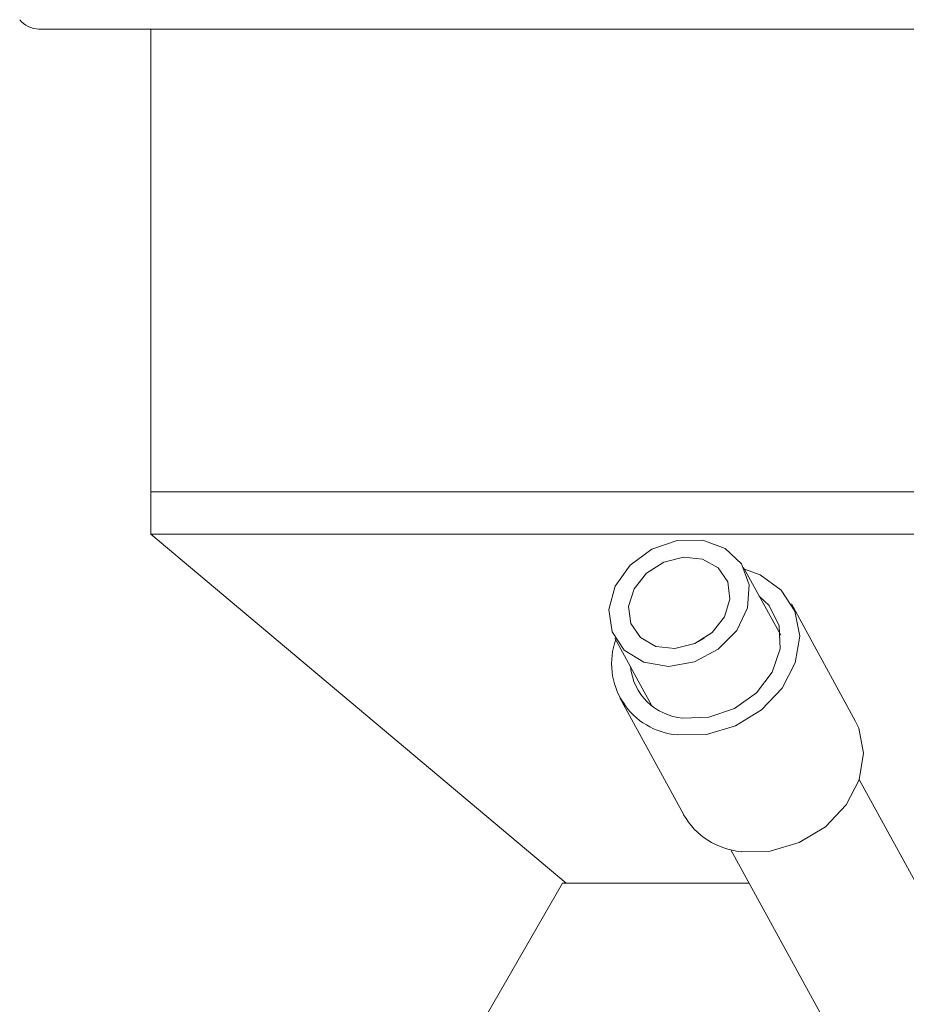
# Model space of a CAD drawing. Header units: inches. Extents: x -4.1 to 22.6, y -10.2 to 17.8.
# Tile 11 of 142: x -2.4 to -1.3, y -2.2 to -0.9. Entities that reach past the tile are written whole.
import ezdxf

# ---------------------------------------------------------------- set-up
doc = ezdxf.new("R2010")
doc.units = ezdxf.units.IN
doc.header["$MEASUREMENT"] = 0

msp = doc.modelspace()

# ---------------------------------------------------------------- linework, layer by layer
at = {"color": 7, "linetype": 'Continuous', "lineweight": 15}
for p, q in [((0.3336, -0.9421), (-2.3895, -0.9421)), ((-2.2465, -0.9421), (-2.2465, -1.5332)), ((-2.2465, -1.5332), (-2.2465, -1.5876)), ((-2.2465, -1.5332), (0.1905, -1.5332)), ((-2.2465, -1.5332), (0.1647, -1.5332)), ((-2.2465, -1.5876), (-1.7155, -2.0332)), ((0.1647, -1.5876), (-2.2465, -1.5876)), ((-1.4413, -1.7167), (-1.4887, -1.6302)), ((-1.3459, -1.8259), (-1.4276, -1.6767)), ((-1.6531, -1.7202), (-1.6058, -1.8068)), ((-1.5387, -1.7205), (-1.5501, -1.7267)), ((-1.6469, -1.7967), (-1.5652, -1.9459)), ((-1.1957, -2.166), (-1.3408, -1.9008)), ((-1.5049, -1.9906), (-1.3455, -2.2818)), ((-1.72, -2.0332), (-1.8255, -2.2159)), ((-1.72, -2.0332), (-1.4816, -2.0332))]:
    msp.add_line(p, q, dxfattribs=at)
at = {"color": 7, "linetype": 'Continuous', "lineweight": 15, "flags": 128}
for points in [[(-1.6568, -1.7122), (-1.6412, -1.7358), (-1.616, -1.7512), (-1.5847, -1.7564), (-1.5516, -1.7505), (-1.5211, -1.7346), (-1.4973, -1.7106), (-1.4835, -1.6818), (-1.4814, -1.6521), (-1.4915, -1.6255), (-1.5122, -1.6057), (-1.5409, -1.5952), (-1.5737, -1.5955), (-1.6061, -1.6066), (-1.6337, -1.627), (-1.6528, -1.6538), (-1.6609, -1.6836), (-1.6568, -1.7122)], [(-1.6328, -1.7018), (-1.6205, -1.7197), (-1.6007, -1.7308), (-1.5764, -1.7334), (-1.5512, -1.7272), (-1.529, -1.7131), (-1.5132, -1.6931), (-1.5062, -1.6705), (-1.509, -1.6485), (-1.5213, -1.6307), (-1.5411, -1.6195), (-1.5654, -1.6169), (-1.5906, -1.6231), (-1.6128, -1.6373), (-1.6286, -1.6572), (-1.6356, -1.6799), (-1.6328, -1.7018)], [(-1.5735, -1.8438), (-1.5363, -1.8433), (-1.4992, -1.8323), (-1.4658, -1.812), (-1.4394, -1.7843), (-1.4226, -1.7519), (-1.417, -1.718), (-1.4232, -1.686), (-1.4405, -1.6589), (-1.4674, -1.6394), (-1.4876, -1.6321)], [(-1.5662, -1.8224), (-1.5331, -1.8214), (-1.5005, -1.8102), (-1.4723, -1.7901), (-1.452, -1.7636), (-1.4419, -1.7338), (-1.4433, -1.7044), (-1.4561, -1.6788), (-1.4687, -1.6666)], [(-1.4918, -1.9931), (-1.4546, -1.9926), (-1.4175, -1.9816), (-1.3841, -1.9612), (-1.3577, -1.9335), (-1.3409, -1.9012), (-1.3354, -1.8673), (-1.3415, -1.8352), (-1.3459, -1.8259)]]:
    msp.add_lwpolyline(points, dxfattribs=at)
at = {"color": 7, "linetype": 'Continuous', "lineweight": 15}
for centre, radius, start, end in [((-2.3895, -0.9111), 0.031, 217.9865, 270), ((-1.5659, -1.7527), 0.0915, 160.4442, 265.2491), ((-1.5608, -1.7499), 0.0727, 185.2735, 265.7244), ((-1.4828, -1.8983), 0.0953, 210.0173, 264.5406)]:
    msp.add_arc(centre, radius, start, end, dxfattribs=at)

doc.saveas('drawing.dxf')
